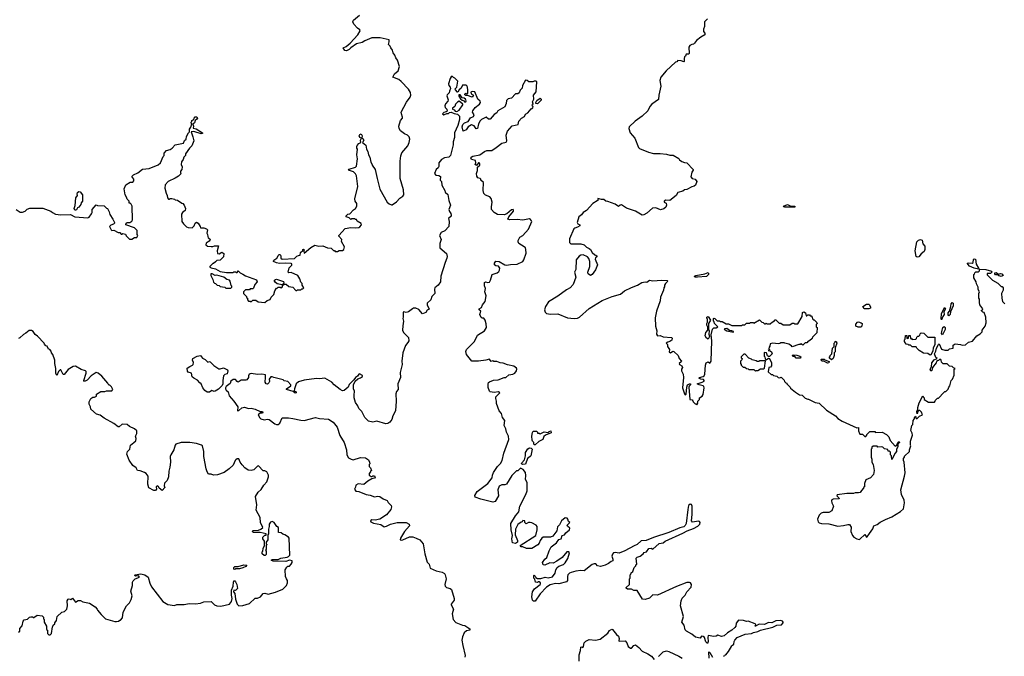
# Model space of a CAD drawing. Extents: x 1980017 to 2252640, y 74400 to 266395.
# Tile 78 of 256: x 2036510 to 2048573, y 149615 to 157421. Entities that reach past the tile are written whole.
import ezdxf

# ---------------------------------------------------------------- set-up
doc = ezdxf.new("R2010")
doc.units = 0

msp = doc.modelspace()

# ---------------------------------------------------------------- linework, layer by layer
at = {"layer": '0CON20XD'}
for points in [[(2036465, 155092), (2036515, 155062), (2036545, 155062), (2036577, 155073), (2036603, 155097), (2036635, 155108), (2036795, 155108), (2036892, 155072), (2036910, 155055), (2036948, 155038), (2037015, 155027), (2037131, 155031), (2037185, 155002), (2037345, 154991), (2037360, 155000), (2037391, 155039), (2037398, 155055), (2037398, 155092), (2037445, 155150), (2037465, 155142), (2037545, 155140), (2037575, 155110), (2037587, 155107), (2037608, 155065), (2037613, 155033), (2037652, 154975), (2037670, 154935), (2037670, 154925), (2037660, 154915), (2037625, 154900), (2037610, 154885), (2037630, 154845), (2037638, 154838), (2037665, 154840), (2037715, 154810), (2037735, 154810), (2037755, 154790), (2037765, 154790), (2037775, 154800), (2037805, 154790), (2037815, 154770), (2037855, 154730), (2037885, 154730), (2037915, 154750), (2037945, 154750), (2037958, 154775), (2037950, 154785), (2037948, 154835), (2037915, 154868), (2037812, 154905), (2037814, 154926), (2037825, 154933), (2037858, 154935), (2037885, 154952), (2037892, 154965), (2037888, 155135), (2037875, 155160), (2037865, 155170), (2037852, 155172), (2037850, 155195), (2037825, 155220), (2037820, 155245), (2037803, 155273), (2037792, 155345), (2037810, 155395), (2037865, 155430), (2037895, 155430), (2037907, 155443), (2037907, 155467), (2037882, 155498), (2037905, 155520), (2037957, 155543), (2038015, 155588), (2038095, 155598), (2038208, 155642), (2038236, 155664), (2038268, 155742), (2038280, 155755), (2038280, 155785), (2038310, 155815), (2038355, 155828), (2038380, 155845), (2038415, 155888), (2038515, 155908), (2038530, 155940), (2038549, 155955), (2038553, 155987), (2038577, 156033), (2038592, 156045), (2038590, 156080), (2038606, 156104), (2038620, 156145), (2038612, 156152), (2038610, 156165), (2038618, 156172), (2038620, 156185), (2038643, 156197), (2038648, 156215), (2038661, 156229), (2038681, 156231), (2038687, 156215), (2038680, 156200), (2038660, 156185), (2038653, 156155), (2038632, 156138), (2038641, 156115), (2038635, 156090), (2038671, 156082), (2038750, 156035), (2038748, 156025), (2038735, 156022), (2038645, 156051), (2038610, 156045), (2038632, 155985), (2038642, 155935), (2038620, 155875), (2038590, 155845), (2038542, 155775), (2038540, 155755), (2038520, 155735), (2038512, 155705), (2038494, 155676), (2038490, 155645), (2038502, 155615), (2038497, 155583), (2038480, 155565), (2038480, 155545), (2038487, 155533), (2038455, 155502), (2038415, 155478), (2038328, 155435), (2038292, 155395), (2038290, 155355), (2038303, 155293), (2038317, 155267), (2038320, 155235), (2038332, 155222), (2038345, 155220), (2038355, 155230), (2038375, 155230), (2038405, 155220), (2038415, 155210), (2038445, 155208), (2038495, 155170), (2038510, 155165), (2038527, 155147), (2038540, 155105), (2038537, 155083), (2038504, 155056), (2038492, 155035), (2038498, 154948), (2038517, 154917), (2038555, 154882), (2038575, 154872), (2038625, 154870), (2038646, 154894), (2038658, 154925), (2038675, 154940), (2038696, 154926), (2038722, 154885), (2038725, 154870), (2038765, 154870), (2038800, 154855), (2038810, 154845), (2038803, 154805), (2038812, 154785), (2038813, 154763), (2038820, 154745), (2038840, 154735), (2038842, 154725), (2038830, 154705), (2038795, 154682), (2038792, 154662), (2038810, 154645), (2038855, 154638), (2038875, 154638), (2038895, 154648), (2038947, 154647), (2038930, 154585), (2038935, 154552), (2038955, 154549), (2038985, 154570), (2039012, 154555), (2039008, 154512), (2038968, 154472), (2038925, 154470), (2038908, 154452), (2038885, 154430), (2038875, 154430), (2038840, 154395), (2038840, 154385), (2038855, 154378), (2038907, 154367), (2038965, 154334), (2039045, 154321), (2039125, 154320), (2039135, 154330), (2039155, 154330), (2039165, 154320), (2039175, 154320), (2039185, 154340), (2039210, 154315), (2039245, 154302), (2039275, 154280), (2039413, 154233), (2039418, 154205), (2039390, 154175), (2039375, 154130), (2039365, 154120), (2039335, 154120), (2039325, 154110), (2039275, 154110), (2039250, 154085), (2039250, 154065), (2039290, 154025), (2039290, 154015), (2039300, 154005), (2039300, 153985), (2039315, 153970), (2039335, 153970), (2039345, 153960), (2039365, 153980), (2039405, 153980), (2039433, 153963), (2039515, 153952), (2039543, 153977), (2039579, 153991), (2039592, 154018), (2039625, 154050), (2039634, 154096), (2039655, 154130), (2039665, 154130), (2039675, 154140), (2039705, 154140), (2039715, 154130), (2039730, 154145), (2039730, 154170), (2039745, 154170), (2039755, 154180), (2039775, 154178), (2039808, 154148), (2039855, 154140), (2039895, 154100), (2039905, 154100), (2039915, 154110), (2039955, 154110), (2039965, 154120), (2039978, 154122), (2039990, 154135), (2039970, 154165), (2039970, 154185), (2039953, 154203), (2039942, 154245), (2039918, 154285), (2039835, 154320), (2039808, 154318), (2039800, 154325), (2039813, 154377), (2039845, 154412), (2039845, 154428), (2039835, 154433), (2039765, 154436), (2039695, 154432), (2039658, 154438), (2039620, 154455), (2039618, 154465), (2039625, 154472), (2039662, 154495), (2039676, 154525), (2039685, 154543), (2039702, 154542), (2039711, 154525), (2039711, 154495), (2039725, 154484), (2039875, 154494), (2039905, 154520), (2039925, 154530), (2039948, 154532), (2039952, 154565), (2039978, 154592), (2039980, 154605), (2039987, 154607), (2039997, 154597), (2039990, 154585), (2039995, 154560), (2040075, 154628), (2040125, 154658), (2040175, 154642), (2040225, 154648), (2040283, 154623), (2040325, 154620), (2040355, 154590), (2040365, 154590), (2040375, 154580), (2040402, 154578), (2040425, 154590), (2040465, 154592), (2040480, 154605), (2040488, 154635), (2040453, 154703), (2040458, 154725), (2040420, 154765), (2040418, 154775), (2040498, 154862), (2040565, 154872), (2040625, 154868), (2040665, 154872), (2040679, 154881), (2040698, 154905), (2040693, 154923), (2040645, 154950), (2040635, 154970), (2040625, 154970), (2040615, 154980), (2040575, 154980), (2040565, 154970), (2040545, 154990), (2040510, 155005), (2040510, 155015), (2040530, 155035), (2040555, 155040), (2040601, 155089), (2040626, 155104), (2040642, 155135), (2040642, 155165), (2040622, 155195), (2040618, 155225), (2040654, 155376), (2040636, 155506), (2040625, 155530), (2040600, 155555), (2040538, 155575), (2040545, 155590), (2040625, 155613), (2040637, 155625), (2040650, 155715), (2040642, 155765), (2040650, 155835), (2040640, 155845), (2040640, 155865), (2040645, 155880), (2040667, 155903), (2040690, 155915), (2040686, 155945), (2040698, 155968), (2040676, 155976), (2040670, 155995), (2040678, 156015), (2040695, 156020), (2040706, 155995), (2040701, 155971), (2040720, 155960), (2040726, 155945), (2040710, 155915), (2040752, 155882), (2040758, 155835), (2040776, 155806), (2040782, 155765), (2040798, 155735), (2040812, 155675), (2040830, 155645), (2040830, 155635), (2040867, 155585), (2040889, 155475), (2040924, 155344), (2041012, 155182), (2041035, 155162), (2041065, 155150), (2041075, 155152), (2041125, 155188), (2041167, 155233), (2041203, 155257), (2041216, 155274), (2041213, 155335), (2041172, 155475), (2041171, 155685), (2041179, 155751), (2041191, 155789), (2041266, 155875), (2041282, 155915), (2041288, 155955), (2041280, 155985), (2041260, 156005), (2041225, 156020), (2041175, 156058), (2041160, 156085), (2041156, 156115), (2041176, 156185), (2041201, 156215), (2041202, 156225), (2041186, 156265), (2041184, 156286), (2041249, 156411), (2041295, 156471), (2041301, 156495), (2041298, 156528), (2041275, 156569), (2041185, 156661), (2041155, 156686), (2041080, 156715), (2041102, 156755), (2041145, 156792), (2041163, 156845), (2041137, 156925), (2041117, 156955), (2041106, 156985), (2041084, 157014), (2041077, 157047), (2041056, 157075), (2041048, 157098), (2041030, 157115), (2041038, 157148), (2041035, 157172), (2040925, 157199), (2040865, 157198), (2040825, 157198), (2040737, 157163), (2040705, 157142), (2040635, 157126), (2040565, 157075), (2040545, 157054), (2040515, 157039), (2040495, 157044), (2040475, 157075), (2040510, 157090), (2040558, 157132), (2040653, 157235), (2040680, 157285), (2040677, 157297), (2040650, 157315), (2040604, 157364), (2040592, 157395), (2040600, 157415), (2040672, 157475)], [(2044935, 157430), (2044900, 157395), (2044901, 157339), (2044887, 157305), (2044887, 157275), (2044904, 157255), (2044904, 157236), (2044855, 157208), (2044804, 157166), (2044779, 157131), (2044765, 157120), (2044743, 157117), (2044720, 157105), (2044710, 157085), (2044712, 157008), (2044705, 157000), (2044675, 156998), (2044668, 156972), (2044653, 156967), (2044649, 156945), (2044652, 156908), (2044645, 156904), (2044616, 156916), (2044575, 156920), (2044560, 156905), (2044545, 156900), (2044430, 156795), (2044366, 156715), (2044354, 156676), (2044366, 156605), (2044339, 156495), (2044336, 156444), (2044253, 156385), (2044230, 156355), (2044206, 156304), (2044135, 156237), (2044050, 156175), (2043978, 156105), (2043972, 156085), (2043991, 156035), (2044045, 155970), (2044090, 155855), (2044102, 155842), (2044215, 155796), (2044275, 155782), (2044355, 155780), (2044435, 155771), (2044475, 155759), (2044518, 155758), (2044585, 155717), (2044594, 155704), (2044624, 155684), (2044655, 155668), (2044684, 155664), (2044760, 155585), (2044762, 155575), (2044745, 155550), (2044732, 155495), (2044750, 155475), (2044784, 155464), (2044806, 155436), (2044790, 155390), (2044775, 155379), (2044745, 155373), (2044685, 155339), (2044657, 155333), (2044633, 155317), (2044575, 155302), (2044552, 155265), (2044475, 155202), (2044426, 155206), (2044405, 155196), (2044407, 155185), (2044430, 155170), (2044435, 155145), (2044427, 155123), (2044402, 155102), (2044359, 155091), (2044305, 155115), (2044262, 155108), (2044195, 155050), (2044155, 155029), (2044135, 155026), (2044054, 155074), (2043945, 155110), (2043885, 155149), (2043865, 155148), (2043845, 155132), (2043805, 155160), (2043715, 155192), (2043690, 155195), (2043666, 155216), (2043637, 155217), (2043595, 155230), (2043592, 155205), (2043585, 155198), (2043533, 155167), (2043455, 155082), (2043414, 155055), (2043392, 155028), (2043361, 155005), (2043338, 154935), (2043348, 154918), (2043372, 154905), (2043374, 154895), (2043345, 154876), (2043310, 154865), (2043300, 154855), (2043248, 154735), (2043248, 154688), (2043263, 154673), (2043385, 154674), (2043425, 154661), (2043455, 154631), (2043485, 154616), (2043503, 154605), (2043522, 154565), (2043555, 154538), (2043570, 154535), (2043580, 154525), (2043580, 154515), (2043565, 154500), (2043560, 154485), (2043591, 154415), (2043564, 154355), (2043525, 154298), (2043505, 154284), (2043473, 154303), (2043472, 154325), (2043494, 154395), (2043494, 154454), (2043482, 154492), (2043467, 154515), (2043415, 154538), (2043385, 154534), (2043365, 154523), (2043328, 154475), (2043323, 154357), (2043307, 154325), (2043322, 154265), (2043293, 154175), (2043255, 154134), (2043210, 154110), (2043105, 154031), (2042990, 153960), (2042950, 153905), (2042940, 153865), (2042946, 153836), (2042965, 153820), (2043015, 153811), (2043105, 153814), (2043220, 153765), (2043305, 153759), (2043345, 153763), (2043370, 153775), (2043485, 153878), (2043645, 153976), (2043770, 154025), (2043870, 154055), (2043920, 154095), (2044005, 154137), (2044080, 154165), (2044133, 154197), (2044175, 154207), (2044195, 154203), (2044225, 154229), (2044265, 154220), (2044375, 154227), (2044442, 154222), (2044450, 154215), (2044422, 154185), (2044410, 154165), (2044410, 154145), (2044400, 154135), (2044397, 154103), (2044363, 154017), (2044358, 153975), (2044313, 153845), (2044297, 153765), (2044300, 153665), (2044318, 153605), (2044310, 153565), (2044325, 153544), (2044355, 153548), (2044394, 153534), (2044495, 153524), (2044504, 153514), (2044498, 153492), (2044476, 153474), (2044450, 153465), (2044430, 153455), (2044447, 153437), (2044448, 153415), (2044472, 153375), (2044468, 153345), (2044485, 153338), (2044514, 153356), (2044525, 153352), (2044578, 153305), (2044590, 153265), (2044618, 153235), (2044613, 153225), (2044588, 153205), (2044592, 153195), (2044623, 153175), (2044632, 153155), (2044620, 153135), (2044620, 153115), (2044637, 153075), (2044642, 153035), (2044632, 152905), (2044654, 152834), (2044665, 152820), (2044675, 152830), (2044682, 152915), (2044693, 152945), (2044715, 152957), (2044730, 152955), (2044730, 152945), (2044711, 152929), (2044709, 152915), (2044720, 152765), (2044748, 152758), (2044758, 152748), (2044760, 152735), (2044785, 152710), (2044795, 152710), (2044805, 152700), (2044820, 152715), (2044810, 152725), (2044818, 152732), (2044820, 152745), (2044840, 152765), (2044840, 152785), (2044870, 152805), (2044882, 152825), (2044896, 152905), (2044893, 152925), (2044885, 152933), (2044834, 152944), (2044810, 152955), (2044870, 152975), (2044895, 152990), (2044897, 152997), (2044888, 153008), (2044855, 153013), (2044830, 153025), (2044840, 153035), (2044885, 153044), (2044897, 153053), (2044906, 153075), (2044914, 153185), (2044922, 153215), (2044944, 153224), (2044965, 153210), (2044982, 153235), (2044989, 153485)], [(2042997, 150907), (2043022, 150958), (2043088, 151005), (2043115, 151048), (2043144, 151056), (2043155, 151098), (2043185, 151106), (2043202, 151128), (2043248, 151165), (2043250, 151185), (2043221, 151211), (2043218, 151225), (2043250, 151255), (2043235, 151270), (2043227, 151297), (2043217, 151307), (2043195, 151312), (2043147, 151275), (2043125, 151228), (2043097, 151203), (2043091, 151155), (2043040, 151090), (2043015, 151078), (2042924, 151076), (2042909, 151065), (2042886, 151035), (2042875, 151002), (2042858, 150982), (2042785, 150938), (2042720, 150935), (2042675, 150958), (2042655, 150958), (2042642, 150975), (2042832, 151095), (2042848, 151165), (2042848, 151205), (2042838, 151225), (2042785, 151252), (2042765, 151257), (2042743, 151257), (2042715, 151240), (2042700, 151255), (2042700, 151275), (2042675, 151280), (2042668, 151262), (2042655, 151260), (2042615, 151232), (2042586, 151175), (2042579, 151105), (2042611, 151035), (2042610, 151015), (2042585, 150998), (2042547, 151007), (2042540, 151055), (2042549, 151095), (2042530, 151165), (2042528, 151245), (2042585, 151337), (2042626, 151385), (2042639, 151455), (2042711, 151599), (2042726, 151644), (2042729, 151745), (2042708, 151785), (2042713, 151833), (2042705, 151870), (2042680, 151905), (2042645, 151920), (2042615, 151890), (2042595, 151888), (2042539, 151831), (2042475, 151727), (2042455, 151717), (2042415, 151717), (2042385, 151700), (2042368, 151655), (2042377, 151583), (2042335, 151512), (2042305, 151504), (2042159, 151541), (2042090, 151565), (2042088, 151585), (2042116, 151635), (2042244, 151736), (2042298, 151805), (2042301, 151835), (2042315, 151870), (2042365, 151942), (2042402, 151978), (2042423, 152017), (2042441, 152105), (2042503, 152275), (2042500, 152315), (2042473, 152365), (2042464, 152405), (2042446, 152445), (2042452, 152505), (2042425, 152542), (2042412, 152592), (2042384, 152625), (2042351, 152715), (2042353, 152745), (2042342, 152775), (2042343, 152797), (2042392, 152845), (2042375, 152856), (2042325, 152851), (2042275, 152856), (2042264, 152865), (2042250, 152910), (2042248, 152952), (2042255, 152972), (2042265, 152980), (2042315, 153000), (2042373, 153007), (2042445, 153032), (2042465, 153032), (2042503, 153067), (2042550, 153075), (2042575, 153088), (2042596, 153115), (2042600, 153135), (2042595, 153150), (2042565, 153171), (2042487, 153187), (2042435, 153209), (2042395, 153214), (2042355, 153231), (2042321, 153231), (2042305, 153240), (2042285, 153230), (2042265, 153260), (2042223, 153247), (2042130, 153235), (2042049, 153235), (2041984, 153315), (2041977, 153353), (2041986, 153375), (2042083, 153477), (2042117, 153553), (2042203, 153607), (2042228, 153645), (2042227, 153693), (2042212, 153735), (2042195, 153760), (2042175, 153760), (2042165, 153770), (2042146, 153805), (2042160, 153845), (2042138, 153865), (2042138, 153875), (2042168, 153892), (2042181, 153925), (2042212, 153965), (2042226, 154035), (2042207, 154083), (2042216, 154125), (2042203, 154157), (2042205, 154198), (2042215, 154208), (2042247, 154197), (2042265, 154202), (2042279, 154225), (2042297, 154295), (2042358, 154315), (2042382, 154335), (2042389, 154351), (2042392, 154375), (2042386, 154386), (2042375, 154397), (2042345, 154401), (2042327, 154415), (2042328, 154435), (2042345, 154462), (2042385, 154456), (2042454, 154414), (2042475, 154409), (2042525, 154421), (2042605, 154424), (2042674, 154455), (2042688, 154475), (2042715, 154558), (2042712, 154605), (2042705, 154625), (2042692, 154635), (2042627, 154677), (2042619, 154695), (2042619, 154715), (2042637, 154753), (2042676, 154775), (2042745, 154852), (2042783, 154945), (2042782, 154955), (2042770, 154970), (2042755, 154977), (2042675, 154964), (2042605, 154971), (2042515, 154968), (2042492, 154975), (2042502, 155005), (2042560, 155075), (2042562, 155085), (2042555, 155092), (2042535, 155090), (2042479, 155041), (2042445, 155030), (2042365, 155034), (2042322, 155055), (2042291, 155095), (2042290, 155125), (2042299, 155185), (2042288, 155228), (2042269, 155249), (2042218, 155268), (2042195, 155290), (2042187, 155325), (2042192, 155425), (2042160, 155455), (2042160, 155465), (2042150, 155475), (2042125, 155482), (2042111, 155501), (2042107, 155533), (2042120, 155570), (2042117, 155613), (2042148, 155635), (2042148, 155655), (2042140, 155665), (2042130, 155665), (2042105, 155632), (2042092, 155645), (2042100, 155665), (2042094, 155694), (2042047, 155707), (2042038, 155725), (2042043, 155735), (2042063, 155747), (2042148, 155762), (2042203, 155805), (2042232, 155815), (2042295, 155816), (2042349, 155852), (2042415, 155906), (2042470, 155920), (2042477, 155935), (2042469, 156005), (2042486, 156055), (2042545, 156119), (2042617, 156135), (2042624, 156175), (2042658, 156215), (2042693, 156235), (2042707, 156263), (2042735, 156280), (2042775, 156328), (2042798, 156342), (2042800, 156355), (2042792, 156362), (2042790, 156375), (2042800, 156385), (2042794, 156414), (2042808, 156445), (2042803, 156495), (2042839, 156535), (2042847, 156657), (2042835, 156667), (2042815, 156668), (2042795, 156660), (2042748, 156658), (2042728, 156675), (2042705, 156680), (2042670, 156615), (2042667, 156583), (2042640, 156555), (2042630, 156525), (2042615, 156510), (2042585, 156510), (2042535, 156458), (2042495, 156450), (2042475, 156430), (2042472, 156395), (2042455, 156352), (2042367, 156305), (2042355, 156277), (2042322, 156258), (2042275, 156203), (2042255, 156201), (2042225, 156226), (2042169, 156195), (2042151, 156179), (2042131, 156145), (2042120, 156085), (2042103, 156083), (2042079, 156119), (2042045, 156132), (2042005, 156108), (2041979, 156071), (2041942, 156052), (2041930, 156105), (2041939, 156135), (2041958, 156155), (2042006, 156174), (2042035, 156217), (2042070, 156235), (2042078, 156255), (2042058, 156288), (2042062, 156305), (2042092, 156345), (2042145, 156383), (2042156, 156406), (2042150, 156420), (2042121, 156445), (2042085, 156537), (2042055, 156540), (2042038, 156532), (2042042, 156512), (2042070, 156495), (2042055, 156472), (2041995, 156490), (2041975, 156490), (2041965, 156500), (2041962, 156505), (2041975, 156520), (2041985, 156510), (2042000, 156515), (2042002, 156555), (2041997, 156595), (2041989, 156609), (2041977, 156617), (2041934, 156616), (2041919, 156581), (2041895, 156560), (2041878, 156532), (2041872, 156532), (2041849, 156559), (2041847, 156573), (2041867, 156595), (2041880, 156665), (2041840, 156705), (2041825, 156710), (2041807, 156727), (2041795, 156720), (2041785, 156700), (2041764, 156635), (2041767, 156615), (2041784, 156594), (2041787, 156575), (2041774, 156546), (2041772, 156525), (2041749, 156501), (2041744, 156486), (2041758, 156438), (2041755, 156422), (2041725, 156388), (2041717, 156365), (2041724, 156345), (2041742, 156325), (2041749, 156301), (2041735, 156289), (2041705, 156281), (2041690, 156265), (2041705, 156256), (2041715, 156258), (2041745, 156272), (2041765, 156272), (2041777, 156283), (2041795, 156288), (2041835, 156270), (2041874, 156263), (2041898, 156238), (2041900, 156195), (2041878, 156122), (2041839, 156035), (2041838, 155975), (2041819, 155925), (2041822, 155885), (2041787, 155755), (2041766, 155734), (2041716, 155725), (2041676, 155705), (2041646, 155665), (2041645, 155622), (2041635, 155603), (2041612, 155585), (2041592, 155535), (2041610, 155515), (2041645, 155510), (2041665, 155498), (2041663, 155455), (2041676, 155435), (2041680, 155390), (2041720, 155325), (2041722, 155305), (2041757, 155277), (2041766, 155205), (2041789, 155145), (2041766, 155095), (2041777, 155067), (2041794, 155045), (2041798, 155025), (2041795, 155013), (2041764, 154985), (2041773, 154945), (2041767, 154885), (2041717, 154833), (2041675, 154811), (2041654, 154775), (2041674, 154725), (2041657, 154675), (2041658, 154625), (2041739, 154555), (2041747, 154517), (2041745, 154495), (2041723, 154445), (2041670, 154275), (2041667, 154205), (2041635, 154167), (2041596, 154134), (2041591, 154115), (2041596, 154064), (2041561, 154025), (2041548, 153985), (2041503, 153945), (2041501, 153921), (2041523, 153885), (2041525, 153872), (2041502, 153858), (2041485, 153830), (2041445, 153814), (2041399, 153869), (2041365, 153882), (2041335, 153882), (2041323, 153877), (2041275, 153838), (2041245, 153832), (2041215, 153840), (2041210, 153835), (2041210, 153775), (2041204, 153755), (2041211, 153725), (2041204, 153666), (2041199, 153615), (2041214, 153585), (2041272, 153525), (2041276, 153485), (2041267, 153463), (2041236, 153425), (2041206, 153335), (2041192, 153235), (2041194, 153195), (2041170, 153095), (2041174, 153035), (2041144, 152955), (2041145, 152888), (2041125, 152860), (2041119, 152835), (2041121, 152745), (2041114, 152625), (2041082, 152565), (2041070, 152520), (2041046, 152484), (2041022, 152468), (2040995, 152466), (2040885, 152500), (2040835, 152486), (2040785, 152497), (2040739, 152545), (2040701, 152615), (2040665, 152655), (2040654, 152685), (2040625, 152727), (2040606, 152785), (2040609, 152815)], [(2041975, 156412), (2041982, 156425), (2041972, 156445), (2041957, 156457), (2041932, 156462), (2041905, 156500), (2041892, 156498), (2041890, 156485), (2041912, 156452), (2041930, 156435), (2041949, 156429), (2041960, 156415), (2041975, 156412)], [(2041865, 156293), (2041895, 156313), (2041940, 156375), (2041938, 156385), (2041895, 156420), (2041875, 156410), (2041850, 156385), (2041842, 156355), (2041812, 156335), (2041812, 156325), (2041834, 156314), (2041845, 156298), (2041865, 156293)], [(2042855, 156390), (2042833, 156393), (2042832, 156405), (2042845, 156430), (2042885, 156458), (2042898, 156448), (2042898, 156435), (2042855, 156390)], [(2037195, 155084), (2037185, 155087), (2037177, 155105), (2037189, 155141), (2037198, 155235), (2037218, 155265), (2037213, 155285), (2037218, 155302), (2037235, 155314), (2037252, 155312), (2037280, 155275), (2037280, 155195), (2037263, 155177), (2037260, 155155), (2037236, 155124), (2037217, 155113), (2037205, 155090), (2037195, 155084)], [(2045885, 155123), (2045872, 155125), (2045868, 155135), (2045915, 155154), (2045950, 155140), (2046006, 155136), (2046005, 155124), (2045885, 155123)], [(2047505, 154510), (2047495, 154516), (2047481, 154585), (2047500, 154695), (2047521, 154719), (2047545, 154726), (2047566, 154716), (2047573, 154673), (2047600, 154645), (2047601, 154605), (2047592, 154578), (2047555, 154549), (2047525, 154512), (2047505, 154510)], [(2048255, 154360), (2048204, 154374), (2048148, 154398), (2048120, 154435), (2048135, 154440), (2048180, 154435), (2048190, 154445), (2048195, 154480), (2048205, 154490), (2048220, 154485), (2048230, 154425), (2048258, 154375), (2048260, 154365), (2048255, 154360)], [(2039095, 154130), (2039108, 154142), (2039110, 154155), (2039102, 154162), (2039090, 154215), (2039080, 154225), (2039046, 154236), (2039012, 154265), (2038925, 154288), (2038905, 154286), (2038870, 154305), (2038850, 154305), (2038852, 154285), (2038877, 154237), (2038883, 154203), (2038895, 154190), (2038908, 154188), (2038930, 154165), (2038955, 154160), (2038965, 154150), (2039025, 154140), (2039035, 154130), (2039095, 154130)], [(2044815, 154264), (2044783, 154265), (2044776, 154275), (2044794, 154286), (2044905, 154303), (2044945, 154319), (2044950, 154310), (2044949, 154295), (2044926, 154274), (2044815, 154264)], [(2044989, 153485), (2044980, 153555), (2044997, 153625), (2045015, 153643), (2045045, 153643), (2045062, 153655), (2045022, 153695), (2045020, 153715), (2045010, 153725), (2045010, 153755), (2045015, 153760), (2045028, 153758), (2045055, 153730), (2045085, 153730), (2045095, 153720), (2045115, 153720), (2045165, 153690), (2045195, 153690), (2045235, 153670), (2045355, 153670), (2045365, 153680), (2045395, 153680), (2045415, 153700), (2045455, 153700), (2045465, 153710), (2045495, 153710), (2045505, 153700), (2045575, 153740), (2045602, 153712), (2045618, 153708), (2045635, 153690), (2045645, 153690), (2045655, 153700), (2045665, 153690), (2045705, 153690), (2045732, 153718), (2045748, 153722), (2045765, 153740), (2045775, 153740), (2045815, 153700), (2045835, 153700), (2045865, 153680), (2045945, 153680), (2045975, 153700), (2045995, 153700), (2046005, 153690), (2046045, 153690), (2046097, 153783), (2046100, 153830), (2046119, 153839), (2046137, 153827), (2046145, 153790), (2046155, 153790), (2046165, 153800), (2046185, 153800), (2046195, 153790), (2046205, 153790), (2046220, 153775), (2046222, 153752), (2046235, 153740), (2046245, 153740), (2046278, 153708), (2046280, 153695), (2046270, 153685), (2046270, 153655), (2046280, 153645), (2046278, 153582), (2046222, 153528), (2046218, 153512), (2046188, 153482), (2046172, 153478), (2046155, 153460), (2046132, 153458), (2046105, 153430), (2046085, 153450), (2046075, 153440), (2046055, 153440), (2045975, 153410), (2045965, 153422), (2045932, 153442), (2045883, 153453), (2045875, 153460), (2045835, 153460), (2045825, 153450), (2045805, 153448), (2045735, 153453), (2045703, 153447), (2045702, 153418), (2045692, 153405), (2045690, 153385), (2045700, 153375), (2045680, 153365), (2045705, 153360), (2045719, 153349), (2045728, 153325), (2045695, 153290), (2045685, 153290), (2045671, 153301), (2045658, 153338), (2045635, 153340), (2045630, 153335), (2045630, 153295), (2045640, 153285), (2045642, 153262), (2045655, 153250), (2045685, 153270), (2045697, 153267), (2045720, 153215), (2045720, 153175), (2045708, 153162), (2045690, 153155), (2045680, 153105), (2045715, 153070), (2045735, 153070), (2045745, 153060), (2045785, 153050), (2045803, 153033), (2045825, 153030), (2045838, 153038), (2045875, 153000), (2045880, 152985), (2045895, 152970), (2045910, 152965), (2045910, 152955), (2045950, 152915), (2045954, 152904), (2046015, 152852), (2046065, 152822), (2046096, 152816), (2046135, 152782), (2046165, 152768), (2046175, 152768), (2046255, 152728), (2046305, 152718), (2046395, 152632), (2046505, 152562), (2046535, 152532), (2046585, 152498), (2046765, 152418), (2046785, 152420), (2046788, 152378), (2046800, 152345), (2046805, 152340), (2046835, 152340), (2046865, 152310), (2046875, 152310), (2046890, 152325), (2046890, 152335), (2046925, 152370), (2046985, 152370), (2046995, 152360), (2047075, 152362), (2047130, 152335), (2047160, 152305), (2047173, 152263), (2047235, 152192), (2047258, 152202), (2047268, 152235), (2047285, 152250), (2047289, 152235), (2047270, 152215), (2047267, 152185), (2047254, 152155), (2047253, 152125), (2047236, 152104), (2047195, 152030), (2047190, 152075), (2047180, 152085), (2047178, 152118), (2047165, 152130), (2047152, 152132), (2047145, 152150), (2047105, 152160), (2047085, 152178), (2047065, 152182), (2047025, 152180), (2047015, 152190), (2046965, 152190), (2046952, 152178), (2046950, 152165), (2046940, 152155), (2046942, 152055), (2046952, 152032), (2046952, 151995), (2046968, 151965), (2046978, 151895), (2046972, 151845), (2046935, 151802), (2046875, 151780), (2046860, 151735), (2046860, 151695), (2046850, 151685), (2046850, 151675), (2046822, 151648), (2046806, 151624), (2046785, 151618), (2046745, 151620), (2046725, 151610), (2046645, 151612), (2046524, 151596), (2046523, 151583), (2046545, 151560), (2046548, 151545), (2046475, 151542), (2046462, 151535), (2046455, 151520), (2046459, 151495), (2046480, 151455), (2046460, 151400), (2046425, 151380), (2046355, 151377), (2046331, 151369), (2046304, 151345), (2046284, 151295), (2046292, 151262), (2046303, 151253), (2046335, 151242), (2046425, 151239), (2046535, 151211), (2046603, 151217), (2046655, 151232), (2046675, 151230), (2046697, 151197), (2046694, 151145), (2046714, 151095), (2046731, 151075), (2046765, 151054), (2046795, 151047), (2046805, 151050), (2046865, 151108), (2046885, 151078), (2046895, 151081), (2046921, 151119), (2046961, 151179), (2046975, 151213), (2047015, 151230), (2047052, 151258), (2047116, 151294), (2047195, 151325), (2047300, 151390), (2047337, 151425), (2047350, 151495), (2047348, 151528), (2047315, 151600), (2047306, 151655), (2047352, 151825), (2047357, 151865), (2047348, 151995), (2047338, 152018), (2047338, 152042), (2047350, 152055), (2047352, 152068), (2047410, 152125), (2047410, 152145), (2047428, 152195), (2047422, 152205), (2047422, 152255), (2047447, 152325), (2047445, 152350), (2047430, 152385), (2047440, 152445), (2047452, 152458), (2047455, 152508), (2047468, 152522), (2047475, 152550), (2047485, 152560), (2047492, 152532), (2047505, 152530), (2047535, 152560), (2047570, 152575), (2047558, 152608), (2047538, 152628), (2047525, 152630), (2047512, 152618), (2047505, 152590), (2047500, 152615), (2047512, 152638), (2047512, 152665), (2047529, 152725), (2047575, 152810), (2047580, 152795), (2047590, 152785), (2047590, 152765), (2047645, 152730), (2047718, 152732), (2047728, 152742), (2047730, 152755), (2047755, 152780), (2047765, 152780), (2047832, 152848), (2047845, 152860), (2047855, 152860), (2047885, 152890), (2047893, 152917), (2047907, 152933), (2047923, 152997), (2047940, 153015), (2047957, 153063), (2047960, 153135), (2047970, 153145), (2047952, 153152), (2047935, 153170), (2047902, 153172), (2047875, 153200), (2047825, 153200), (2047802, 153222), (2047800, 153245), (2047785, 153260), (2047768, 153242), (2047755, 153240), (2047742, 153228), (2047740, 153215), (2047692, 153158), (2047685, 153120), (2047672, 153112), (2047664, 153135), (2047682, 153165), (2047687, 153215), (2047715, 153252), (2047750, 153265), (2047735, 153280), (2047718, 153325), (2047734, 153355), (2047741, 153395), (2047765, 153440), (2047777, 153447), (2047805, 153380), (2047845, 153370), (2047885, 153370), (2047903, 153387), (2047948, 153392), (2047948, 153432), (2047973, 153447), (2048035, 153440), (2048055, 153430), (2048097, 153433), (2048133, 153467), (2048185, 153480), (2048237, 153543), (2048279, 153571), (2048300, 153595), (2048300, 153615), (2048340, 153665), (2048350, 153705), (2048348, 153775), (2048325, 153830), (2048310, 153835), (2048290, 153855), (2048308, 153862), (2048310, 153875), (2048273, 153923), (2048268, 153955), (2048270, 153995), (2048260, 154005), (2048262, 154042), (2048260, 154065), (2048268, 154085), (2048253, 154113), (2048252, 154142), (2048233, 154183), (2048230, 154205), (2048200, 154255), (2048200, 154295), (2048208, 154302), (2048212, 154318), (2048225, 154330), (2048255, 154330), (2048268, 154342), (2048275, 154360), (2048348, 154358), (2048415, 154336), (2048419, 154325), (2048405, 154309), (2048362, 154308), (2048362, 154292), (2048427, 154227), (2048495, 154190), (2048535, 154150), (2048545, 154150), (2048560, 154135), (2048560, 154105), (2048540, 154065), (2048542, 154005), (2048552, 153965), (2048580, 153935)], [(2048535, 154273), (2048510, 154280), (2048495, 154300), (2048486, 154294), (2048464, 154294), (2048456, 154305), (2048459, 154315), (2048475, 154322), (2048502, 154302), (2048525, 154308), (2048544, 154304), (2048560, 154285), (2048535, 154273)], [(2039725, 154170), (2039665, 154182), (2039641, 154201), (2039630, 154215), (2039630, 154225), (2039643, 154237), (2039655, 154238), (2039742, 154212), (2039748, 154192), (2039725, 154170)], [(2046915, 153874), (2046856, 153876), (2046840, 153905), (2046885, 153932), (2046912, 153932), (2046922, 153925), (2046933, 153895), (2046933, 153885), (2046915, 153874)], [(2047895, 153790), (2047885, 153800), (2047884, 153825), (2047902, 153848), (2047920, 153905), (2047923, 153937), (2047935, 153952), (2047947, 153945), (2047946, 153914), (2047912, 153838), (2047908, 153805), (2047895, 153790)], [(2047805, 153740), (2047798, 153755), (2047802, 153815), (2047833, 153877), (2047845, 153890), (2047852, 153875), (2047832, 153838), (2047836, 153805), (2047819, 153781), (2047805, 153740)], [(2044945, 153502), (2044925, 153517), (2044909, 153545), (2044917, 153585), (2044940, 153615), (2044942, 153652), (2044928, 153675), (2044928, 153695), (2044937, 153713), (2044936, 153745), (2044927, 153765), (2044928, 153775), (2044945, 153783), (2044973, 153735), (2044950, 153695), (2044950, 153625), (2044958, 153605), (2044953, 153565), (2044960, 153535), (2044945, 153502)], [(2046781, 153651), (2046756, 153665), (2046754, 153686), (2046775, 153714), (2046785, 153716), (2046820, 153705), (2046830, 153695), (2046829, 153661), (2046815, 153651), (2046781, 153651)], [(2036495, 149910), (2036510, 149925), (2036510, 149955), (2036542, 149988), (2036552, 150045), (2036565, 150062), (2036605, 150070), (2036630, 150095), (2036645, 150100), (2036665, 150100), (2036675, 150090), (2036685, 150090), (2036725, 150120), (2036785, 150110), (2036800, 150095), (2036800, 150075), (2036810, 150065), (2036810, 150035), (2036840, 149985), (2036840, 149945), (2036850, 149935), (2036850, 149895), (2036865, 149880), (2036885, 149880), (2036900, 149895), (2036910, 149975), (2036918, 149982), (2036922, 149998), (2036940, 150015), (2036940, 150025), (2036960, 150055), (2036970, 150105), (2037025, 150158), (2037060, 150165), (2037088, 150192), (2037097, 150235), (2037093, 150295), (2037102, 150315), (2037115, 150320), (2037135, 150312), (2037155, 150328), (2037195, 150280), (2037225, 150298), (2037255, 150298), (2037285, 150282), (2037365, 150268), (2037433, 150223), (2037460, 150195), (2037465, 150180), (2037507, 150127), (2037563, 150073), (2037675, 150042), (2037695, 150040), (2037722, 150048), (2037735, 150060), (2037745, 150060), (2037770, 150085), (2037778, 150155), (2037820, 150235), (2037855, 150270), (2037875, 150310), (2037887, 150355), (2037872, 150415), (2037892, 150485), (2037892, 150525), (2037899, 150541), (2037925, 150564), (2037977, 150585), (2037965, 150600), (2037929, 150599), (2037918, 150605), (2037925, 150616), (2037995, 150626), (2038045, 150616), (2038084, 150584), (2038103, 150513), (2038125, 150468), (2038265, 150288), (2038325, 150252), (2038405, 150238), (2038435, 150250), (2038525, 150252), (2038585, 150262), (2038665, 150258), (2038725, 150268), (2038765, 150282), (2038855, 150288), (2038895, 150248), (2038925, 150233), (2038975, 150230), (2039029, 150241), (2039082, 150255), (2039105, 150288), (2039114, 150325), (2039104, 150365), (2039103, 150425), (2039126, 150474), (2039128, 150525), (2039135, 150540), (2039145, 150540), (2039155, 150530), (2039172, 150495), (2039180, 150445), (2039155, 150420), (2039132, 150428), (2039130, 150405), (2039147, 150387), (2039156, 150315), (2039176, 150255), (2039195, 150233), (2039243, 150237), (2039325, 150262), (2039393, 150327), (2039422, 150328), (2039460, 150345), (2039495, 150387), (2039515, 150390), (2039555, 150378), (2039645, 150402), (2039735, 150440), (2039780, 150485), (2039793, 150517), (2039792, 150545), (2039778, 150565), (2039768, 150595), (2039764, 150676), (2039781, 150709), (2039795, 150720), (2039815, 150722), (2039835, 150743), (2039848, 150765), (2039850, 150785), (2039815, 150792), (2039772, 150778), (2039615, 150780), (2039592, 150795), (2039607, 150803), (2039676, 150804), (2039711, 150819), (2039788, 150832), (2039805, 150839), (2039820, 150855), (2039812, 151065), (2039805, 151077), (2039760, 151105), (2039733, 151113), (2039715, 151130), (2039682, 151132), (2039680, 151195), (2039660, 151205), (2039628, 151255), (2039605, 151268), (2039581, 151259), (2039568, 151235), (2039567, 151207), (2039558, 151175), (2039560, 151115), (2039550, 151105), (2039550, 151045), (2039530, 151015), (2039530, 150995), (2039540, 150985), (2039530, 150975), (2039528, 150925), (2039520, 150915), (2039530, 150905), (2039530, 150865), (2039517, 150853), (2039505, 150852), (2039482, 150872), (2039480, 150895), (2039490, 150905), (2039493, 150937), (2039510, 150975), (2039510, 151025), (2039488, 151055), (2039490, 151075), (2039515, 151100), (2039528, 151102), (2039530, 151115), (2039455, 151132), (2039374, 151134), (2039360, 151145), (2039371, 151159), (2039435, 151163), (2039465, 151174), (2039488, 151195), (2039462, 151255), (2039457, 151317), (2039408, 151408), (2039417, 151473), (2039398, 151575), (2039432, 151628), (2039469, 151661), (2039502, 151715), (2039537, 151755), (2039558, 151815), (2039557, 151837), (2039536, 151876), (2039515, 151890), (2039495, 151890), (2039435, 151950), (2039422, 151948), (2039377, 151903), (2039345, 151892), (2039308, 151898), (2039270, 151925), (2039234, 151964), (2039212, 151995), (2039196, 152036), (2039175, 152038), (2039160, 152025), (2039148, 152015), (2039125, 151960), (2039078, 151915), (2039015, 151870), (2038935, 151841), (2038885, 151838), (2038855, 151848), (2038825, 151848), (2038805, 151878), (2038793, 151915), (2038766, 152065), (2038768, 152128), (2038749, 152195), (2038737, 152205), (2038675, 152226), (2038595, 152236), (2038490, 152235), (2038425, 152216), (2038414, 152206), (2038397, 152145), (2038360, 152085), (2038353, 152065), (2038357, 151995), (2038351, 151935), (2038336, 151884), (2038332, 151815), (2038315, 151770), (2038283, 151737), (2038280, 151705), (2038288, 151685), (2038255, 151650), (2038220, 151675), (2038209, 151699), (2038196, 151706), (2038180, 151695), (2038187, 151665), (2038175, 151648), (2038155, 151650), (2038091, 151681), (2038078, 151725), (2038082, 151825), (2038058, 151858), (2038040, 151870), (2037985, 151890), (2037952, 151895), (2037938, 151925), (2037897, 151955), (2037850, 152020), (2037824, 152094), (2037830, 152125), (2037860, 152155), (2037868, 152205), (2037910, 152235), (2037932, 152258), (2037936, 152284), (2037930, 152315), (2037946, 152345), (2037945, 152380), (2037916, 152406), (2037855, 152432), (2037825, 152456), (2037765, 152461), (2037730, 152430), (2037715, 152429), (2037665, 152470), (2037545, 152533), (2037495, 152570), (2037453, 152583), (2037380, 152645), (2037378, 152675), (2037360, 152705), (2037360, 152735), (2037383, 152777), (2037408, 152792), (2037425, 152792), (2037450, 152805), (2037452, 152828), (2037505, 152860), (2037555, 152860), (2037575, 152870), (2037638, 152872), (2037650, 152885), (2037635, 152920), (2037615, 152940), (2037605, 152940), (2037595, 152950), (2037590, 152965), (2037515, 153048), (2037470, 153085), (2037446, 153096), (2037385, 153056), (2037335, 153002), (2037305, 152984), (2037296, 152996), (2037324, 153085), (2037325, 153106), (2037315, 153116), (2037262, 153132), (2037194, 153174), (2037165, 153169), (2037105, 153130), (2037055, 153071), (2037042, 153072), (2037020, 153120), (2037015, 153128), (2037005, 153127), (2036984, 153106), (2036965, 153060), (2036954, 153086), (2036952, 153145), (2036940, 153205), (2036942, 153245), (2036918, 153315), (2036900, 153335), (2036897, 153357), (2036878, 153378), (2036862, 153382), (2036848, 153418), (2036832, 153422), (2036813, 153443), (2036810, 153455), (2036729, 153539), (2036701, 153561), (2036676, 153596), (2036655, 153610), (2036625, 153610), (2036585, 153578), (2036555, 153562), (2036512, 153518), (2036495, 153512)], [(2045255, 153590), (2045255, 153598), (2045235, 153607), (2045205, 153610), (2045175, 153633), (2045148, 153632), (2045140, 153625), (2045175, 153607), (2045255, 153590)], [(2047665, 153307), (2047635, 153328), (2047582, 153332), (2047530, 153365), (2047502, 153392), (2047495, 153410), (2047445, 153410), (2047425, 153430), (2047405, 153430), (2047395, 153440), (2047372, 153442), (2047350, 153475), (2047350, 153495), (2047360, 153505), (2047362, 153548), (2047378, 153548), (2047380, 153515), (2047385, 153510), (2047400, 153515), (2047402, 153548), (2047418, 153548), (2047422, 153512), (2047435, 153510), (2047445, 153500), (2047488, 153502), (2047498, 153512), (2047502, 153528), (2047515, 153540), (2047528, 153542), (2047538, 153552), (2047542, 153568), (2047555, 153580), (2047588, 153578), (2047635, 153530), (2047720, 153530), (2047720, 153435), (2047703, 153397), (2047696, 153355), (2047675, 153312), (2047665, 153307)], [(2047815, 153558), (2047804, 153575), (2047811, 153615), (2047821, 153645), (2047835, 153658), (2047850, 153645), (2047849, 153621), (2047815, 153558)], [(2046455, 153252), (2046432, 153272), (2046430, 153285), (2046438, 153292), (2046440, 153305), (2046460, 153325), (2046470, 153395), (2046490, 153415), (2046490, 153455), (2046500, 153465), (2046500, 153475), (2046515, 153480), (2046520, 153455), (2046502, 153398), (2046502, 153348), (2046490, 153335), (2046490, 153305), (2046477, 153265), (2046455, 153252)], [(2038835, 152854), (2038808, 152855), (2038780, 152875), (2038755, 152908), (2038732, 152955), (2038715, 152967), (2038689, 152999), (2038645, 153024), (2038625, 153042), (2038613, 153085), (2038575, 153098), (2038565, 153110), (2038562, 153148), (2038595, 153170), (2038627, 153183), (2038634, 153195), (2038638, 153218), (2038626, 153245), (2038631, 153265), (2038686, 153294), (2038725, 153302), (2038750, 153270), (2038784, 153254), (2038815, 153220), (2038835, 153229), (2038845, 153227), (2038890, 153180), (2038948, 153138), (2038965, 153138), (2039005, 153154), (2039055, 153128), (2039061, 153115), (2039052, 153078), (2039025, 153071), (2039009, 153055), (2038998, 152995), (2039000, 152955), (2038992, 152935), (2038945, 152891), (2038905, 152868), (2038894, 152864), (2038865, 152873), (2038835, 152854)], [(2045525, 153110), (2045535, 153120), (2045555, 153120), (2045585, 153140), (2045625, 153140), (2045635, 153150), (2045648, 153238), (2045575, 153240), (2045565, 153230), (2045545, 153230), (2045535, 153240), (2045485, 153250), (2045475, 153260), (2045442, 153272), (2045398, 153318), (2045382, 153318), (2045350, 153285), (2045350, 153275), (2045360, 153265), (2045358, 153252), (2045340, 153235), (2045340, 153205), (2045350, 153195), (2045350, 153185), (2045375, 153160), (2045395, 153160), (2045413, 153143), (2045435, 153140), (2045445, 153130), (2045505, 153130), (2045525, 153110)], [(2046075, 153270), (2046025, 153270), (2046005, 153290), (2045982, 153292), (2045980, 153305), (2045985, 153310), (2046033, 153307), (2046070, 153295), (2046080, 153285), (2046075, 153270)], [(2046405, 153210), (2046362, 153232), (2046340, 153235), (2046330, 153245), (2046330, 153255), (2046335, 153260), (2046365, 153260), (2046375, 153250), (2046428, 153228), (2046425, 153212), (2046405, 153210)], [(2040609, 152815), (2040610, 152865), (2040598, 152895), (2040598, 152945), (2040620, 152990), (2040653, 153017), (2040685, 153028), (2040708, 153045), (2040708, 153058), (2040675, 153078), (2040664, 153076), (2040650, 153050), (2040623, 153035), (2040602, 153005), (2040545, 152947), (2040533, 152915), (2040485, 152874), (2040465, 152871), (2040435, 152886), (2040363, 152943), (2040336, 152975), (2040248, 153025), (2040185, 153019), (2040145, 153023), (2039995, 153002), (2039925, 152980), (2039899, 152955), (2039878, 152895), (2039872, 152872), (2039895, 152862), (2039899, 152855), (2039896, 152845), (2039885, 152843), (2039862, 152862), (2039778, 152885), (2039780, 152895), (2039830, 152930), (2039830, 152945), (2039796, 152986), (2039752, 152992), (2039736, 153006), (2039625, 153032), (2039605, 153042), (2039588, 153042), (2039568, 153015), (2039570, 152985), (2039562, 152968), (2039545, 152951), (2039528, 152955), (2039516, 152975), (2039523, 153035), (2039520, 153065), (2039475, 153073), (2039425, 153069), (2039345, 153083), (2039323, 153075), (2039313, 153055), (2039312, 153035), (2039293, 153007), (2039281, 152999), (2039225, 152999), (2039185, 152978), (2039174, 152984), (2039155, 153010), (2039125, 153010), (2039095, 152988), (2039088, 152962), (2039041, 152925), (2039032, 152908), (2039033, 152893), (2039039, 152879), (2039065, 152856), (2039077, 152807), (2039135, 152745), (2039181, 152675), (2039180, 152625), (2039195, 152627), (2039230, 152660), (2039265, 152670), (2039313, 152653), (2039345, 152656), (2039395, 152645), (2039455, 152616), (2039485, 152616), (2039490, 152605), (2039485, 152598), (2039455, 152598), (2039433, 152577), (2039451, 152541), (2039465, 152528), (2039505, 152513), (2039545, 152522), (2039565, 152517), (2039635, 152467), (2039655, 152459), (2039675, 152459), (2039699, 152475), (2039725, 152539), (2039805, 152539), (2039858, 152532), (2039955, 152509), (2039995, 152507), (2040135, 152545), (2040185, 152531), (2040295, 152522), (2040350, 152485), (2040398, 152425), (2040431, 152321), (2040486, 152236), (2040512, 152145), (2040518, 152085), (2040539, 152049), (2040571, 152031), (2040595, 152026), (2040685, 152051), (2040745, 152048), (2040782, 152025), (2040797, 151997), (2040800, 151975), (2040790, 151965), (2040790, 151955), (2040793, 151943), (2040810, 151925), (2040820, 151895), (2040810, 151885), (2040810, 151875), (2040790, 151855), (2040790, 151835), (2040815, 151820), (2040825, 151820), (2040835, 151830), (2040855, 151830), (2040867, 151813), (2040855, 151798), (2040825, 151790), (2040775, 151762), (2040725, 151720), (2040655, 151729), (2040628, 151715), (2040625, 151690), (2040610, 151665), (2040629, 151639), (2040665, 151637), (2040755, 151599), (2040805, 151590), (2040855, 151570), (2040898, 151578), (2040922, 151575), (2040965, 151544), (2041012, 151525), (2041025, 151502), (2041060, 151465), (2041066, 151446), (2041057, 151415), (2041005, 151351), (2040922, 151298), (2040865, 151283), (2040823, 151287), (2040810, 151275), (2040812, 151262), (2040845, 151248), (2040935, 151232), (2040975, 151203), (2041005, 151209), (2041055, 151234), (2041135, 151254), (2041245, 151256), (2041282, 151235), (2041286, 151215), (2041226, 151144), (2041176, 151065), (2041173, 151043), (2041185, 151038), (2041205, 151042), (2041285, 151081), (2041325, 151080), (2041368, 151065), (2041414, 151044), (2041453, 150993), (2041475, 150870), (2041501, 150771), (2041527, 150745), (2041538, 150695), (2041613, 150663), (2041686, 150647), (2041715, 150629), (2041724, 150615), (2041736, 150565), (2041719, 150495), (2041722, 150475), (2041738, 150458), (2041785, 150448), (2041801, 150435), (2041831, 150325), (2041832, 150305), (2041798, 150255), (2041797, 150245), (2041824, 150195), (2041807, 150135), (2041821, 150065), (2041855, 150030), (2041935, 149999), (2041965, 149994), (2042025, 149952), (2042024, 149936), (2041985, 149929), (2041954, 149905), (2041934, 149855), (2041926, 149814), (2041938, 149748), (2041966, 149625), (2041962, 149605)], [(2042815, 152208), (2042808, 152215), (2042810, 152235), (2042792, 152252), (2042787, 152267), (2042783, 152315), (2042791, 152359), (2042800, 152375), (2042840, 152375), (2042852, 152365), (2042855, 152350), (2042875, 152350), (2042885, 152342), (2042935, 152367), (2042985, 152360), (2042995, 152372), (2043018, 152378), (2043020, 152355), (2042950, 152325), (2042930, 152310), (2042918, 152275), (2042870, 152250), (2042825, 152210), (2042815, 152208)], [(2042675, 151966), (2042660, 151975), (2042663, 151987), (2042696, 152025), (2042707, 152073), (2042706, 152115), (2042735, 152160), (2042755, 152171), (2042777, 152167), (2042787, 152155), (2042771, 152075), (2042765, 152065), (2042731, 152039), (2042705, 151972), (2042675, 151966)], [(2045136, 149614), (2045145, 149630), (2045160, 149635), (2045196, 149674), (2045230, 149735), (2045230, 149745), (2045245, 149750), (2045260, 149765), (2045263, 149797), (2045272, 149815), (2045302, 149845), (2045399, 149885), (2045474, 149896), (2045502, 149908), (2045555, 149920), (2045585, 149936), (2045738, 149972), (2045785, 149995), (2045845, 150003), (2045864, 150025), (2045864, 150035), (2045854, 150044), (2045835, 150053), (2045775, 150051), (2045725, 150027), (2045685, 150031), (2045635, 150006), (2045571, 150009), (2045525, 149984), (2045520, 149985), (2045530, 150005), (2045520, 150015), (2045436, 150046), (2045415, 150043), (2045376, 150054), (2045315, 150057), (2045288, 150022), (2045282, 149985), (2045272, 149968), (2045235, 149935), (2045180, 149905), (2045142, 149865), (2045110, 149860), (2045065, 149874), (2045045, 149864), (2045015, 149860), (2044945, 149870), (2044940, 149845), (2044946, 149795), (2044935, 149772), (2044915, 149793), (2044898, 149845), (2044885, 149859), (2044865, 149862), (2044845, 149838), (2044789, 149849), (2044745, 149886), (2044678, 149925), (2044665, 149940), (2044650, 149995), (2044624, 150034), (2044641, 150105), (2044604, 150235), (2044614, 150296), (2044625, 150328), (2044662, 150365), (2044684, 150405), (2044738, 150462), (2044740, 150495), (2044727, 150517), (2044715, 150522), (2044685, 150519), (2044555, 150472), (2044325, 150364), (2044265, 150370), (2044225, 150330), (2044175, 150310), (2044142, 150315), (2044075, 150420), (2044035, 150420), (2044005, 150440), (2043955, 150440), (2043942, 150452), (2043942, 150458), (2043980, 150495), (2043980, 150565), (2043990, 150575), (2043990, 150615), (2043998, 150622), (2044002, 150638), (2044020, 150655), (2044040, 150705), (2044060, 150725), (2044060, 150735), (2044070, 150745), (2044063, 150817), (2044075, 150830), (2044110, 150845), (2044148, 150872), (2044162, 150888), (2044190, 150895), (2044220, 150935), (2044245, 150940), (2044265, 150930), (2044345, 150997), (2044395, 151008), (2044417, 151025), (2044635, 151125), (2044686, 151155), (2044765, 151184), (2044819, 151211), (2044843, 151235), (2044846, 151255), (2044840, 151270), (2044825, 151274), (2044755, 151259), (2044740, 151275), (2044749, 151355), (2044750, 151455), (2044740, 151475), (2044725, 151480), (2044706, 151464), (2044694, 151416), (2044675, 151245), (2044665, 151220), (2044645, 151203), (2044599, 151191), (2044465, 151135), (2044277, 151073), (2044185, 151034), (2044125, 151030), (2044077, 150985), (2044039, 150971), (2043925, 150908), (2043855, 150879), (2043805, 150887), (2043787, 150883), (2043772, 150868), (2043765, 150845), (2043778, 150805), (2043776, 150785), (2043755, 150778), (2043725, 150752), (2043685, 150732), (2043625, 150717), (2043590, 150725), (2043567, 150747), (2043547, 150747), (2043525, 150739), (2043425, 150663), (2043385, 150668), (2043325, 150661), (2043265, 150644), (2043245, 150633), (2043226, 150614), (2043220, 150595), (2043221, 150545), (2043210, 150530), (2043115, 150503), (2043075, 150506), (2043041, 150499), (2043010, 150490), (2042965, 150462), (2042888, 150382), (2042825, 150290), (2042805, 150290), (2042792, 150305), (2042783, 150345), (2042793, 150405), (2042818, 150442), (2042888, 150495), (2042890, 150505), (2042890, 150515), (2042875, 150530), (2042865, 150530), (2042855, 150520), (2042830, 150525), (2042822, 150562), (2042810, 150575), (2042810, 150605), (2042815, 150608), (2042825, 150598), (2042832, 150582), (2042855, 150570), (2042895, 150569), (2042946, 150586), (2042985, 150578), (2043039, 150591), (2043070, 150635), (2043080, 150675), (2043095, 150704), (2043115, 150720), (2043171, 150739), (2043195, 150763), (2043224, 150816), (2043248, 150885), (2043238, 150898), (2043215, 150896), (2043155, 150825), (2043090, 150780), (2043045, 150757), (2043005, 150760), (2042945, 150732), (2042925, 150736), (2042917, 150765), (2042945, 150806), (2042970, 150825), (2042997, 150907)], [(2039145, 150680), (2039132, 150685), (2039134, 150705), (2039145, 150716), (2039185, 150718), (2039255, 150738), (2039292, 150732), (2039282, 150715), (2039245, 150698), (2039203, 150687), (2039155, 150688), (2039145, 150680)], [(2043366, 149554), (2043364, 149634), (2043380, 149685), (2043383, 149727), (2043395, 149730), (2043408, 149722), (2043418, 149735), (2043425, 149780), (2043445, 149802), (2043485, 149820), (2043564, 149814), (2043623, 149825), (2043715, 149900), (2043738, 149932), (2043764, 149946), (2043773, 149943), (2043821, 149881), (2043845, 149863), (2043854, 149835), (2043850, 149805), (2043855, 149800), (2043928, 149805), (2043950, 149780), (2043965, 149737), (2043995, 149717), (2044005, 149717), (2044035, 149746), (2044055, 149756), (2044096, 149725), (2044135, 149680), (2044206, 149646), (2044252, 149615), (2044282, 149578)], [(2044335, 149611), (2044395, 149671), (2044435, 149682), (2044465, 149676), (2044587, 149617), (2044625, 149592)], [(2044956, 149594), (2044955, 149668), (2044965, 149663), (2044999, 149605)]]:
    msp.add_lwpolyline(points, dxfattribs=at)

doc.saveas('drawing.dxf')
